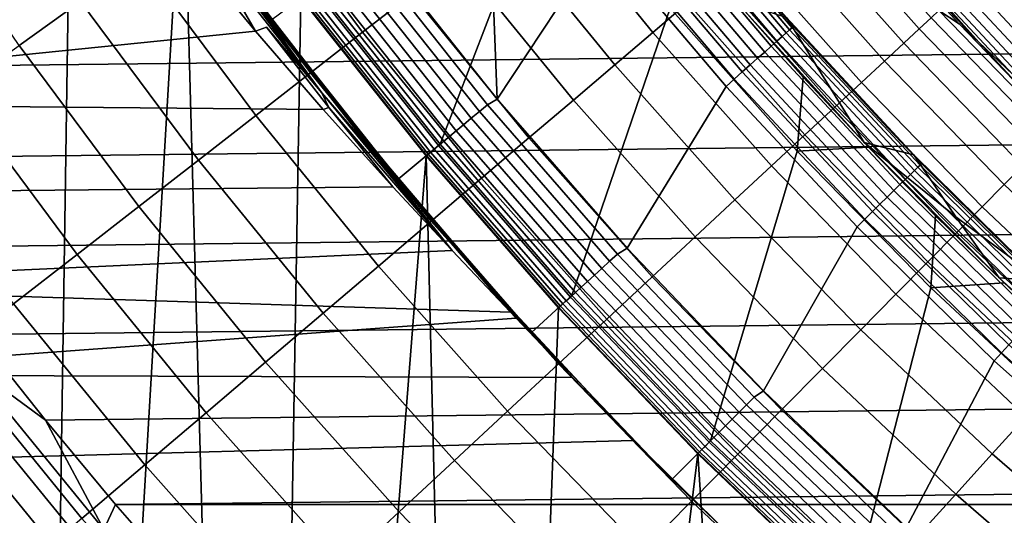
# Model space of a CAD drawing. Header units: metres. Extents: x -109 to 109, y -342 to 66.
# Tile 166 of 256: x -20.7 to -15.28, y -17.31 to -14.58. Entities that reach past the tile are written whole.
import ezdxf

# ---------------------------------------------------------------- set-up
doc = ezdxf.new("R2010")
doc.units = ezdxf.units.M
doc.layers.add('solid_K_24_62_16_000B91', color=7, linetype='CONTINUOUS')

msp = doc.modelspace()

# ---------------------------------------------------------------- linework, layer by layer
at = {"layer": 'solid_K_24_62_16_000B91'}
for points in [[(-20.405186, -12.634414, 31), (-20.966978, -11.678433, 31), (-20.879414, -17.312092, 31), (-20.482895, -17.779472, 31)], [(-18.139885, -13.311446, 34), (-18.743938, -12.446476, 34), (-18.747402, -14.16986, 34), (-18.072548, -15.021085, 34)], [(-19.799986, -13.563207, 31), (-20.405186, -12.634414, 31), (-20.482895, -17.779472, 31), (-20.075897, -18.237785, 31)], [(-17.784119, -13.701372, 34.599998), (-18.386925, -15.268626, 34.599998), (-19.072733, -14.402808, 34.599998), (-18.406809, -12.852705, 34.599998)], [(-17.495951, -14.147143, 34), (-18.139885, -13.311446, 34), (-18.072548, -15.021085, 34)], [(-20.974142, -13.586499, -22.40901), (-20.364235, -14.484666, -22.40901), (-20.702679, -14.725394, -22.14764), (-21.322723, -13.812302, -22.14764)], [(-19.799986, -13.563207, 31), (-20.075897, -18.237785, 31), (-19.658915, -18.686512, 31)], [(-19.152418, -14.463225, 31), (-19.799986, -13.563207, 31), (-19.658915, -18.686512, 31), (-19.232018, -19.125584, 31)], [(-19.153358, -13.623392, -23.684982), (-18.543568, -14.44244, -23.684982), (-18.813795, -14.652903, -23.333569), (-19.432472, -13.821919, -23.333569)], [(-17.122087, -14.520212, 34.599998), (-17.662209, -16.10144, 34.599998), (-18.386925, -15.268626, 34.599998), (-17.784119, -13.701372, 34.599998)], [(-17.639772, -13.738531, -25.273624), (-17.026409, -14.49173, -25.273624), (-17.21727, -14.654177, -24.851734), (-17.837509, -13.892535, -24.851734)], [(-14.930043, -14.584053, -30.382496), (-15.597221, -13.868218, -30.382496), (-15.518137, -13.797901, -30.493958), (-14.854342, -14.510106, -30.493958)], [(-19.432472, -13.821919, -23.333569), (-18.813795, -14.652903, -23.333569), (-19.099934, -14.875758, -23.003012), (-19.72802, -14.032137, -23.003012)], [(-17.152388, -13.86755, 34.268066), (-16.483532, -14.656279, 34.268066), (-16.465038, -14.639834, 34.323208), (-17.133142, -13.85199, 34.323208)], [(-17.133142, -13.85199, 34.323208), (-16.465038, -14.639834, 34.323208), (-16.451651, -14.627931, 34.380928), (-17.119211, -13.840727, 34.380928)], [(-17.119211, -13.840727, 34.380928), (-16.451651, -14.627931, 34.380928), (-16.443565, -14.620742, 34.440392), (-17.110798, -13.833925, 34.440392)], [(-17.110798, -13.833925, 34.440392), (-16.443565, -14.620742, 34.440392), (-16.964634, -14.007184, 34.5)], [(-17.837509, -13.892535, -24.851734), (-17.21727, -14.654177, -24.851734), (-17.426785, -14.8325, -24.445395), (-18.054571, -14.061591, -24.445395)], [(-17.238834, -13.937441, 34.125946), (-16.566607, -14.730145, 34.125946), (-16.534691, -14.701766, 34.168709), (-17.205622, -13.910589, 34.168709)], [(-17.205622, -13.910589, 34.168709), (-16.534691, -14.701766, 34.168709), (-16.506865, -14.677024, 34.216316), (-17.176666, -13.887178, 34.216316)], [(-17.176666, -13.887178, 34.216316), (-16.506865, -14.677024, 34.216316), (-16.483532, -14.656279, 34.268066), (-17.152388, -13.86755, 34.268066)], [(-16.305475, -13.878128, -28.045769), (-15.687308, -14.57324, -28.045769), (-15.75212, -14.633448, -27.563086), (-16.372841, -13.935463, -27.563086)], [(-14.998667, -14.651086, -30.262415), (-15.668911, -13.931961, -30.262415), (-15.597221, -13.868218, -30.382496), (-14.930043, -14.584053, -30.382496)], [(-19.772791, -13.958018, 37.480381), (-19.46026, -14.385349, 37.401829), (-19.109882, -14.852675, 37.480381)], [(-19.772791, -13.958018, 37.480381), (-19.109882, -14.852675, 37.480381), (-19.414968, -14.4671, 37.558521)], [(-17.316027, -13.99985, 34.057358), (-16.640789, -14.796103, 34.057358), (-16.602146, -14.761744, 34.088646), (-17.275816, -13.96734, 34.088646)], [(-17.275816, -13.96734, 34.088646), (-16.602146, -14.761744, 34.088646), (-16.566607, -14.730145, 34.125946), (-17.238834, -13.937441, 34.125946)], [(-16.372841, -13.935463, -27.563086), (-15.75212, -14.633448, -27.563086), (-15.837717, -14.712964, -27.086475), (-16.461811, -14.011187, -27.086475)], [(-15.918719, -14.154078, -29.41346), (-15.42483, -14.707573, -29.262819), (-15.874874, -14.233846, -29.010334), (-16.107182, -13.956963, -29.262819)], [(-15.059711, -14.710716, -30.134586), (-15.732684, -13.988665, -30.134586), (-15.668911, -13.931961, -30.262415), (-14.998667, -14.651086, -30.262415)], [(-17.358879, -14.034496, 34.032536), (-16.681973, -14.832721, 34.032536), (-16.640789, -14.796103, 34.057358), (-17.316027, -13.99985, 34.057358)], [(-16.443565, -14.620742, 34.440392), (-16.626492, -14.406936, 34.5), (-16.964634, -14.007184, 34.5)], [(-16.461811, -14.011187, -27.086475), (-15.837717, -14.712964, -27.086475), (-15.9438, -14.811512, -26.617601), (-16.572075, -14.105034, -26.617601)], [(-15.112734, -14.762509, -29.999943), (-15.788075, -14.037915, -29.999943), (-15.732684, -13.988665, -30.134586), (-15.059711, -14.710716, -30.134586)], [(-19.72802, -14.032137, -23.003012), (-19.099934, -14.875758, -23.003012), (-19.400984, -15.110229, -22.694466), (-20.038969, -14.25331, -22.694466)], [(-18.054571, -14.061591, -24.445395), (-17.426785, -14.8325, -24.445395), (-17.654219, -15.026076, -24.056023), (-18.290197, -14.245106, -24.056023)], [(-17.449978, -14.108148, 34.003647), (-16.769518, -14.910562, 34.003647), (-16.72509, -14.87106, 34.014545), (-17.403748, -14.070772, 34.014545)], [(-17.403748, -14.070772, 34.014545), (-16.72509, -14.87106, 34.014545), (-16.681973, -14.832721, 34.032536), (-17.358879, -14.034496, 34.032536)], [(-15.157346, -14.806087, -29.859468), (-15.834681, -14.079354, -29.859468), (-15.788075, -14.037915, -29.999943), (-15.112734, -14.762509, -29.999943)], [(-19.707808, -14.092028, 37.635696), (-19.03689, -14.985986, 37.635696), (-19.675356, -14.173819, 37.711193)], [(-19.414968, -14.4671, 37.558521), (-19.03689, -14.985986, 37.635696), (-19.707808, -14.092028, 37.635696)], [(-17.449978, -14.108148, 34.003647), (-17.495951, -14.147143, 34), (-16.813553, -14.951735, 34), (-16.769518, -14.910562, 34.003647)], [(-16.572075, -14.105034, -26.617601), (-15.9438, -14.811512, -26.617601), (-16.07, -14.928747, -26.158104), (-16.703247, -14.216678, -26.158104)], [(-15.220102, -14.86739, -29.565153), (-15.900242, -14.137648, -29.565153), (-15.872161, -14.112679, -29.714186), (-15.193222, -14.841132, -29.714186)], [(-15.193222, -14.841132, -29.714186), (-15.872161, -14.112679, -29.714186), (-15.834681, -14.079354, -29.859468), (-15.157346, -14.806087, -29.859468)], [(0.211879, -14.172366, 84.926178), (-22.32416, -14.343652, 84.926178), (-21.993338, -14.848134, 84.926178), (22.324163, -14.343643, 84.926178)], [(-19.675356, -14.173819, 37.711193), (-19.402863, -14.64601, 37.901085), (-19.765759, -14.205164, 37.998817)], [(-19.03689, -14.985986, 37.635696), (-19.342632, -14.624614, 37.711193), (-19.402863, -14.64601, 37.901085), (-19.675356, -14.173819, 37.711193)], [(-18.8015, -14.198234, 33.996353), (-18.125715, -15.051402, 33.996353), (-18.072548, -15.021085, 34), (-18.747402, -14.16986, 34)], [(-16.813553, -14.951735, 34), (-17.495951, -14.147143, 34), (-18.072548, -15.021085, 34), (-17.359108, -15.840181, 34)], [(-15.237789, -14.884667, -29.41346), (-15.918719, -14.154078, -29.41346), (-15.900242, -14.137648, -29.565153), (-15.220102, -14.86739, -29.565153)], [(-15.237789, -14.884667, -29.41346), (-15.42483, -14.707573, -29.262819), (-15.918719, -14.154078, -29.41346)], [(-23.261839, -15.039168, 37.813923), (-23.586548, -14.524626, 37.927994), (-19.765759, -14.205164, 37.998817), (-19.402863, -14.64601, 37.901085)], [(-18.894985, -14.26883, 33.967464), (-18.215839, -15.126241, 33.967464), (-18.17145, -15.08938, 33.985455), (-18.84894, -14.234059, 33.985455)], [(-18.84894, -14.234059, 33.985455), (-18.17145, -15.08938, 33.985455), (-18.125715, -15.051402, 33.996353), (-18.8015, -14.198234, 33.996353)], [(-16.703247, -14.216678, -26.158104), (-16.07, -14.928747, -26.158104), (-16.215872, -15.06426, -25.709589), (-16.854868, -14.345726, -25.709589)], [(-15.532224, -14.606985, -29.010334), (-15.874874, -14.233846, -29.010334), (-15.42483, -14.707573, -29.262819)], [(-15.643508, -14.532553, -28.532835), (-15.874874, -14.233846, -29.010334), (-15.532224, -14.606985, -29.010334)], [(-20.038969, -14.25331, -22.694466), (-19.400984, -15.110229, -22.694466), (-19.715893, -15.355494, -22.40901), (-20.364235, -14.484666, -22.40901)], [(-18.938961, -14.30204, 33.942642), (-18.258236, -15.161446, 33.942642), (-18.215839, -15.126241, 33.967464), (-18.894985, -14.26883, 33.967464)], [(-18.290197, -14.245106, -24.056023), (-17.654219, -15.026076, -24.056023), (-17.898777, -15.234229, -23.684982), (-18.543568, -14.44244, -23.684982)], [(-21.651062, -15.345031, 84.926178), (21.993343, -14.848125, 84.926178), (22.324163, -14.343643, 84.926178), (-21.993338, -14.848134, 84.926178)], [(-19.018177, -14.36186, 33.874054), (-18.334604, -15.224861, 33.874054), (-18.298018, -15.19448, 33.911354), (-18.980227, -14.333201, 33.911354)], [(-18.980227, -14.333201, 33.911354), (-18.298018, -15.19448, 33.911354), (-18.258236, -15.161446, 33.942642), (-18.938961, -14.30204, 33.942642)], [(-16.854868, -14.345726, -25.709589), (-16.215872, -15.06426, -25.709589), (-16.380911, -15.217576, -25.273624), (-17.026409, -14.49173, -25.273624)], [(-19.46026, -14.385349, 37.401829), (-19.312159, -14.583571, 34.900002), (-18.617741, -15.460262, 34.900002), (-18.786291, -15.255009, 37.401829)], [(-19.109882, -14.852675, 37.480381), (-19.46026, -14.385349, 37.401829), (-18.786291, -15.255009, 37.401829)], [(-19.072733, -14.402808, 34.599998), (-18.386925, -15.268626, 34.599998), (-18.617741, -15.460262, 34.900002), (-19.312159, -14.583571, 34.900002)], [(-19.081974, -14.410038, 33.783684), (-18.396109, -15.275933, 33.783684), (-18.36746, -15.252145, 33.831291), (-19.052259, -14.387598, 33.831291)], [(-19.052259, -14.387598, 33.831291), (-18.36746, -15.252145, 33.831291), (-18.334604, -15.224861, 33.874054), (-19.018177, -14.36186, 33.874054)], [(-19.149569, -14.461082, 33.559608), (-18.461271, -15.330046, 33.559608), (-18.452948, -15.323133, 33.619072), (-19.140934, -14.454562, 33.619072)], [(-19.140934, -14.454562, 33.619072), (-18.452948, -15.323133, 33.619072), (-18.439167, -15.311689, 33.676792), (-19.126638, -14.443767, 33.676792)], [(-19.126638, -14.443767, 33.676792), (-18.439167, -15.311689, 33.676792), (-18.420126, -15.295878, 33.731934), (-19.106888, -14.428852, 33.731934)], [(-19.106888, -14.428852, 33.731934), (-18.420126, -15.295878, 33.731934), (-18.396109, -15.275933, 33.783684), (-19.081974, -14.410038, 33.783684)], [(-18.543568, -14.44244, -23.684982), (-17.898777, -15.234229, -23.684982), (-18.159609, -15.45623, -23.333569), (-18.813795, -14.652903, -23.333569)], [(-16.443565, -14.620742, 34.440392), (-16.278931, -14.798528, 34.5), (-16.482119, -14.571882, 37.75), (-16.626492, -14.406936, 34.5)], [(-20.364235, -14.484666, -22.40901), (-19.715893, -15.355494, -22.40901), (-20.043562, -15.610695, -22.14764), (-20.702679, -14.725394, -22.14764)], [(-19.414968, -14.4671, 37.558521), (-18.728161, -15.345814, 37.558521), (-19.03689, -14.985986, 37.635696)], [(-19.109882, -14.852675, 37.480381), (-18.728161, -15.345814, 37.558521), (-19.414968, -14.4671, 37.558521)], [(-18.464031, -15.332304, 31), (-19.152418, -14.463225, 31), (-19.232018, -19.125584, 31), (-18.795729, -19.55452, 31)], [(-18.464014, -15.332324, 33.5), (-19.152412, -14.463232, 33.5), (-19.152418, -14.463225, 31), (-18.464031, -15.332304, 31)], [(-18.461271, -15.330046, 33.559608), (-19.149569, -14.461082, 33.559608), (-19.152412, -14.463232, 33.5), (-18.464014, -15.332324, 33.5)], [(-17.026409, -14.49173, -25.273624), (-16.380911, -15.217576, -25.273624), (-16.564535, -15.38816, -24.851734), (-17.21727, -14.654177, -24.851734)], [(-16.422916, -15.306545, 34.599998), (-17.122087, -14.520212, 34.599998), (-16.739656, -14.505392, 34.900002), (-16.38986, -14.899496, 34.900002)], [(-16.762056, -14.479503, 37.599998), (-16.482119, -14.571882, 37.75), (-16.055531, -15.259175, 37.599998)], [(-16.38986, -14.899496, 34.900002), (-16.739656, -14.505392, 34.900002), (-16.762056, -14.479503, 37.599998), (-16.055531, -15.259175, 37.599998)], [(-16.422916, -15.306545, 34.599998), (-16.900074, -16.899632, 34.599998), (-17.662209, -16.10144, 34.599998), (-17.122087, -14.520212, 34.599998)], [(-15.643508, -14.532553, -28.532835), (-14.997541, -15.198296, -28.532835), (-15.039533, -15.240847, -28.045769), (-15.687308, -14.57324, -28.045769)], [(-14.997541, -15.198296, -28.532835), (-15.643508, -14.532553, -28.532835), (-15.532224, -14.606985, -29.010334), (-15.180805, -14.971878, -29.010334)], [(-15.781876, -15.327505, 37.75), (-16.482119, -14.571882, 37.75), (-16.278931, -14.798528, 34.5), (-15.922149, -15.181738, 34.5)], [(-16.055531, -15.259175, 37.599998), (-16.482119, -14.571882, 37.75), (-15.781876, -15.327505, 37.75)], [(-15.687308, -14.57324, -28.045769), (-15.039533, -15.240847, -28.045769), (-15.101667, -15.303812, -27.563086), (-15.75212, -14.633448, -27.563086)], [(-15.180805, -14.971878, -29.010334), (-15.532224, -14.606985, -29.010334), (-15.42483, -14.707573, -29.262819)], [(-23.261839, -15.039168, 37.813923), (-19.402863, -14.64601, 37.901085), (-19.029764, -15.078439, 37.805218)], [(-18.999582, -15.067602, 37.711193), (-19.029764, -15.078439, 37.805218), (-19.402863, -14.64601, 37.901085), (-19.342632, -14.624614, 37.711193)], [(-19.03689, -14.985986, 37.635696), (-18.999582, -15.067602, 37.711193), (-19.342632, -14.624614, 37.711193)], [(-18.813795, -14.652903, -23.333569), (-18.159609, -15.45623, -23.333569), (-18.435797, -15.691304, -23.003012), (-19.099934, -14.875758, -23.003012)], [(-17.21727, -14.654177, -24.851734), (-16.564535, -15.38816, -24.851734), (-16.766106, -15.575415, -24.445395), (-17.426785, -14.8325, -24.445395)], [(-16.506865, -14.677024, 34.216316), (-15.800776, -15.434607, 34.216316), (-15.778442, -15.41279, 34.268066), (-16.483532, -14.656279, 34.268066)], [(-16.483532, -14.656279, 34.268066), (-15.778442, -15.41279, 34.268066), (-15.760738, -15.395497, 34.323208), (-16.465038, -14.639834, 34.323208)], [(-16.465038, -14.639834, 34.323208), (-15.760738, -15.395497, 34.323208), (-15.747924, -15.382979, 34.380928), (-16.451651, -14.627931, 34.380928)], [(-16.451651, -14.627931, 34.380928), (-15.747924, -15.382979, 34.380928), (-15.740184, -15.37542, 34.440392), (-16.443565, -14.620742, 34.440392)], [(-16.443565, -14.620742, 34.440392), (-15.740184, -15.37542, 34.440392), (-16.278931, -14.798528, 34.5)], [(-15.75212, -14.633448, -27.563086), (-15.101667, -15.303812, -27.563086), (-15.18373, -15.386971, -27.086475), (-15.837717, -14.712964, -27.086475)], [(-20.702679, -14.725394, -22.14764), (-20.043562, -15.610695, -22.14764), (-20.382845, -15.874942, -21.911274), (-21.053118, -14.974656, -21.911274)], [(-16.566607, -14.730145, 34.125946), (-15.857964, -15.490469, 34.125946), (-15.827413, -15.460626, 34.168709), (-16.534691, -14.701766, 34.168709)], [(-16.534691, -14.701766, 34.168709), (-15.827413, -15.460626, 34.168709), (-15.800776, -15.434607, 34.216316), (-16.506865, -14.677024, 34.216316)], [(-15.837717, -14.712964, -27.086475), (-15.18373, -15.386971, -27.086475), (-15.285434, -15.490035, -26.617601), (-15.9438, -14.811512, -26.617601)], [(-15.237789, -14.884667, -29.41346), (-14.707539, -15.424863, -29.262819), (-15.180805, -14.971878, -29.010334), (-15.42483, -14.707573, -29.262819)], [(-16.640789, -14.796103, 34.057358), (-15.928973, -15.559833, 34.057358), (-15.891983, -15.5237, 34.088646), (-16.602146, -14.761744, 34.088646)], [(-16.602146, -14.761744, 34.088646), (-15.891983, -15.5237, 34.088646), (-15.857964, -15.490469, 34.125946), (-16.566607, -14.730145, 34.125946)], [(-17.426785, -14.8325, -24.445395), (-16.766106, -15.575415, -24.445395), (-16.984919, -15.778687, -24.056023), (-17.654219, -15.026076, -24.056023)], [(-16.72509, -14.87106, 34.014545), (-16.009668, -15.638658, 34.014545), (-15.968393, -15.59834, 34.032536), (-16.681973, -14.832721, 34.032536)], [(-16.681973, -14.832721, 34.032536), (-15.968393, -15.59834, 34.032536), (-15.928973, -15.559833, 34.057358), (-16.640789, -14.796103, 34.057358)], [(-15.740184, -15.37542, 34.440392), (-15.922149, -15.181738, 34.5), (-16.278931, -14.798528, 34.5)], [(-15.9438, -14.811512, -26.617601), (-15.285434, -15.490035, -26.617601), (-15.406422, -15.61264, -26.158104), (-16.07, -14.928747, -26.158104)], [(-21.297628, -15.83392, 84.926178), (21.651068, -15.345022, 84.926178), (21.993343, -14.848125, 84.926178), (-21.651062, -15.345031, 84.926178)], [(-19.099934, -14.875758, -23.003012), (-18.435797, -15.691304, -23.003012), (-18.726379, -15.938628, -22.694466), (-19.400984, -15.110229, -22.694466)], [(-19.109882, -14.852675, 37.480381), (-18.786291, -15.255009, 37.401829), (-18.406525, -15.715897, 37.480381)], [(-19.109882, -14.852675, 37.480381), (-18.406525, -15.715897, 37.480381), (-18.728161, -15.345814, 37.558521)], [(-16.769518, -14.910562, 34.003647), (-16.052195, -15.680199, 34.003647), (-16.009668, -15.638658, 34.014545), (-16.72509, -14.87106, 34.014545)], [(-16.769518, -14.910562, 34.003647), (-16.813553, -14.951735, 34), (-16.094181, -15.723463, 34), (-16.052195, -15.680199, 34.003647)], [(-16.422916, -15.306545, 34.599998), (-16.38986, -14.899496, 34.900002), (-16.030857, -15.285094, 34.900002)], [(-16.030857, -15.285094, 34.900002), (-16.38986, -14.899496, 34.900002), (-16.055531, -15.259175, 37.599998)], [(-16.07, -14.928747, -26.158104), (-15.406422, -15.61264, -26.158104), (-15.546271, -15.754361, -25.709589), (-16.215872, -15.06426, -25.709589)], [(-21.053118, -14.974656, -21.911274), (-20.382845, -15.874942, -21.911274), (-20.732553, -16.14731, -21.700735), (-21.414328, -15.231579, -21.700735)], [(-19.03689, -14.985986, 37.635696), (-18.320597, -15.852904, 37.633522), (-18.999582, -15.067602, 37.711193)], [(-18.728161, -15.345814, 37.558521), (-18.320597, -15.852904, 37.633522), (-19.03689, -14.985986, 37.635696)], [(-16.094181, -15.723463, 34), (-16.813553, -14.951735, 34), (-17.359108, -15.840181, 34), (-16.608578, -16.625435, 34)], [(-22.926188, -15.546058, 37.70155), (-23.261839, -15.039168, 37.813923), (-19.029764, -15.078439, 37.805218), (-18.646389, -15.502545, 37.711193)], [(-18.17145, -15.08938, 33.985455), (-17.455181, -15.9125, 33.985455), (-17.411249, -15.87245, 33.996353), (-18.125715, -15.051402, 33.996353)], [(-18.125715, -15.051402, 33.996353), (-17.411249, -15.87245, 33.996353), (-17.359108, -15.840181, 34), (-18.072548, -15.021085, 34)], [(-17.654219, -15.026076, -24.056023), (-16.984919, -15.778687, -24.056023), (-17.220205, -15.997265, -23.684982), (-17.898777, -15.234229, -23.684982)], [(-18.999582, -15.067602, 37.711193), (-18.646389, -15.502545, 37.711193), (-19.029764, -15.078439, 37.805218)], [(-18.320597, -15.852904, 37.633522), (-18.646389, -15.502545, 37.711193), (-18.999582, -15.067602, 37.711193)], [(-18.215839, -15.126241, 33.967464), (-17.497822, -15.951371, 33.967464), (-17.455181, -15.9125, 33.985455), (-18.17145, -15.08938, 33.985455)], [(-16.215872, -15.06426, -25.709589), (-15.546271, -15.754361, -25.709589), (-15.704494, -15.914701, -25.273624), (-16.380911, -15.217576, -25.273624)], [(-19.400984, -15.110229, -22.694466), (-18.726379, -15.938628, -22.694466), (-19.03034, -16.19734, -22.40901), (-19.715893, -15.355494, -22.40901)], [(-18.298018, -15.19448, 33.911354), (-17.576759, -16.023333, 33.911354), (-17.538546, -15.988497, 33.942642), (-18.258236, -15.161446, 33.942642)], [(-18.258236, -15.161446, 33.942642), (-17.538546, -15.988497, 33.942642), (-17.497822, -15.951371, 33.967464), (-18.215839, -15.126241, 33.967464)], [(-18.334604, -15.224861, 33.874054), (-17.611904, -16.055372, 33.874054), (-17.576759, -16.023333, 33.911354), (-18.298018, -15.19448, 33.911354)], [(-15.740184, -15.37542, 34.440392), (-15.55635, -15.556349, 34.5), (-15.781876, -15.327505, 37.75), (-15.922149, -15.181738, 34.5)], [(-18.786291, -15.255009, 37.401829), (-18.617741, -15.460262, 34.900002), (-17.883921, -16.303537, 34.900002), (-18.07349, -16.093134, 37.401829)], [(-18.406525, -15.715897, 37.480381), (-18.786291, -15.255009, 37.401829), (-18.07349, -16.093134, 37.401829)], [(-18.386925, -15.268626, 34.599998), (-17.662209, -16.10144, 34.599998), (-17.883921, -16.303537, 34.900002), (-18.617741, -15.460262, 34.900002)], [(-18.396109, -15.275933, 33.783684), (-17.670982, -16.10923, 33.783684), (-17.643465, -16.084145, 33.831291), (-18.36746, -15.252145, 33.831291)], [(-18.36746, -15.252145, 33.831291), (-17.643465, -16.084145, 33.831291), (-17.611904, -16.055372, 33.874054), (-18.334604, -15.224861, 33.874054)], [(-17.898777, -15.234229, -23.684982), (-17.220205, -15.997265, -23.684982), (-17.471148, -16.230385, -23.333569), (-18.159609, -15.45623, -23.333569)], [(-16.380911, -15.217576, -25.273624), (-15.704494, -15.914701, -25.273624), (-15.880536, -16.0931, -24.851734), (-16.564535, -15.38816, -24.851734)], [(-15.550843, -15.668563, 37.674389), (-16.055531, -15.259175, 37.599998), (-15.781876, -15.327505, 37.75)], [(-15.662587, -15.662243, 34.900002), (-16.030857, -15.285094, 34.900002), (-16.055531, -15.259175, 37.599998), (-15.313096, -16.00411, 37.599998)], [(-15.550843, -15.668563, 37.674389), (-15.313096, -16.00411, 37.599998), (-16.055531, -15.259175, 37.599998)], [(-18.461271, -15.330046, 33.559608), (-17.73358, -16.166292, 33.559608), (-17.725584, -16.159004, 33.619072), (-18.452948, -15.323133, 33.619072)], [(-18.452948, -15.323133, 33.619072), (-17.725584, -16.159004, 33.619072), (-17.712345, -16.146936, 33.676792), (-18.439167, -15.311689, 33.676792)], [(-18.439167, -15.311689, 33.676792), (-17.712345, -16.146936, 33.676792), (-17.694056, -16.130262, 33.731934), (-18.420126, -15.295878, 33.731934)], [(-18.420126, -15.295878, 33.731934), (-17.694056, -16.130262, 33.731934), (-17.670982, -16.10923, 33.783684), (-18.396109, -15.275933, 33.783684)], [(-15.687549, -16.059368, 34.599998), (-16.101273, -17.662361, 34.599998), (-16.900074, -16.899632, 34.599998), (-16.422916, -15.306545, 34.599998)], [(-15.687549, -16.059368, 34.599998), (-16.422916, -15.306545, 34.599998), (-16.030857, -15.285094, 34.900002), (-15.662587, -15.662243, 34.900002)], [(-20.933084, -16.31473, 84.926178), (21.297634, -15.833912, 84.926178), (21.651068, -15.345022, 84.926178), (-21.297628, -15.83392, 84.926178)], [(-19.715893, -15.355494, -22.40901), (-19.03034, -16.19734, -22.40901), (-19.346615, -16.466532, -22.14764), (-20.043562, -15.610695, -22.14764)], [(-18.464031, -15.332304, 31), (-18.795729, -19.55452, 31), (-18.350163, -19.973234, 31)], [(-18.728161, -15.345814, 37.558521), (-18.000736, -16.192841, 37.558159), (-18.320597, -15.852904, 37.633522)], [(-18.406525, -15.715897, 37.480381), (-18.000736, -16.192841, 37.558159), (-18.728161, -15.345814, 37.558521)], [(-17.736244, -16.168659, 31), (-18.464031, -15.332304, 31), (-18.350163, -19.973234, 31), (-17.895912, -20.381247, 31)], [(-17.736214, -16.168695, 33.5), (-18.464014, -15.332324, 33.5), (-18.464031, -15.332304, 31), (-17.736244, -16.168659, 31)], [(-17.73358, -16.166292, 33.559608), (-18.461271, -15.330046, 33.559608), (-18.464014, -15.332324, 33.5), (-17.736214, -16.168695, 33.5)], [(-15.078707, -16.019758, 37.596531), (-15.781876, -15.327505, 37.75), (-15.55635, -15.556349, 34.5), (-15.181739, -15.922149, 34.5)], [(-15.550843, -15.668563, 37.674389), (-15.781876, -15.327505, 37.75), (-15.078707, -16.019758, 37.596531)], [(-15.747924, -15.382979, 34.380928), (-15.00958, -16.104212, 34.380928), (-15.002203, -16.096298, 34.440392), (-15.740184, -15.37542, 34.440392)], [(-15.740184, -15.37542, 34.440392), (-15.002203, -16.096298, 34.440392), (-15.55635, -15.556349, 34.5)], [(-16.564535, -15.38816, -24.851734), (-15.880536, -16.0931, -24.851734), (-16.073784, -16.288933, -24.445395), (-16.766106, -15.575415, -24.445395)], [(-15.800776, -15.434607, 34.216316), (-15.059954, -16.15826, 34.216316), (-15.038668, -16.135422, 34.268066), (-15.778442, -15.41279, 34.268066)], [(-15.778442, -15.41279, 34.268066), (-15.038668, -16.135422, 34.268066), (-15.021794, -16.117317, 34.323208), (-15.760738, -15.395497, 34.323208)], [(-15.760738, -15.395497, 34.323208), (-15.021794, -16.117317, 34.323208), (-15.00958, -16.104212, 34.380928), (-15.747924, -15.382979, 34.380928)], [(-15.18373, -15.386971, -27.086475), (-14.501086, -16.031939, -27.086475), (-14.598217, -16.139322, -26.617601), (-15.285434, -15.490035, -26.617601)], [(-18.159609, -15.45623, -23.333569), (-17.471148, -16.230385, -23.333569), (-17.736866, -16.477234, -23.003012), (-18.435797, -15.691304, -23.003012)], [(-15.857964, -15.490469, 34.125946), (-15.114461, -16.216742, 34.125946), (-15.085341, -16.185499, 34.168709), (-15.827413, -15.460626, 34.168709)], [(-15.827413, -15.460626, 34.168709), (-15.085341, -16.185499, 34.168709), (-15.059954, -16.15826, 34.216316), (-15.800776, -15.434607, 34.216316)], [(-22.579626, -16.045256, 37.590878), (-22.926188, -15.546058, 37.70155), (-18.646389, -15.502545, 37.711193), (-18.320597, -15.852904, 37.633522)], [(-15.928973, -15.559833, 34.057358), (-15.18214, -16.289358, 34.057358), (-15.146885, -16.251532, 34.088646), (-15.891983, -15.5237, 34.088646)], [(-15.891983, -15.5237, 34.088646), (-15.146885, -16.251532, 34.088646), (-15.114461, -16.216742, 34.125946), (-15.857964, -15.490469, 34.125946)], [(-15.285434, -15.490035, -26.617601), (-14.598217, -16.139322, -26.617601), (-14.713765, -16.267067, -26.158104), (-15.406422, -15.61264, -26.158104)], [(-16.766106, -15.575415, -24.445395), (-16.073784, -16.288933, -24.445395), (-16.28356, -16.501516, -24.056023), (-16.984919, -15.778687, -24.056023)], [(-15.968393, -15.59834, 34.032536), (-15.219713, -16.32967, 34.032536), (-15.18214, -16.289358, 34.057358), (-15.928973, -15.559833, 34.057358)], [(-15.002203, -16.096298, 34.440392), (-15.181739, -15.922149, 34.5), (-15.55635, -15.556349, 34.5)], [(-20.043562, -15.610695, -22.14764), (-19.346615, -16.466532, -22.14764), (-19.674099, -16.745266, -21.911274), (-20.382845, -15.874942, -21.911274)], [(-16.052195, -15.680199, 34.003647), (-15.299584, -16.415367, 34.003647), (-15.259052, -16.37188, 34.014545), (-16.009668, -15.638658, 34.014545)], [(-16.009668, -15.638658, 34.014545), (-15.259052, -16.37188, 34.014545), (-15.219713, -16.32967, 34.032536), (-15.968393, -15.59834, 34.032536)], [(-15.406422, -15.61264, -26.158104), (-14.713765, -16.267067, -26.158104), (-14.847328, -16.414728, -25.709589), (-15.546271, -15.754361, -25.709589)], [(-18.435797, -15.691304, -23.003012), (-17.736866, -16.477234, -23.003012), (-18.016432, -16.736946, -22.694466), (-18.726379, -15.938628, -22.694466)], [(-16.052195, -15.680199, 34.003647), (-16.094181, -15.723463, 34), (-15.339415, -16.460629, 34), (-15.299584, -16.415367, 34.003647)], [(-15.687549, -16.059368, 34.599998), (-15.662587, -15.662243, 34.900002), (-15.285352, -16.030613, 34.900002)], [(-15.285352, -16.030613, 34.900002), (-15.662587, -15.662243, 34.900002), (-15.313096, -16.00411, 37.599998)], [(-15.550843, -15.668563, 37.674389), (-15.078707, -16.019758, 37.596531), (-15.313096, -16.00411, 37.599998)], [(-18.406525, -15.715897, 37.480381), (-18.07349, -16.093134, 37.401829), (-17.659271, -16.550947, 37.478771)], [(-18.406525, -15.715897, 37.480381), (-17.969707, -16.225592, 37.5509), (-18.000736, -16.192841, 37.558159)], [(-18.406525, -15.715897, 37.480381), (-17.659271, -16.550947, 37.478771), (-17.969707, -16.225592, 37.5509)], [(-15.339415, -16.460629, 34), (-16.094181, -15.723463, 34), (-16.608578, -16.625435, 34), (-15.822515, -17.375212, 34)], [(-15.546271, -15.754361, -25.709589), (-14.847328, -16.414728, -25.709589), (-14.998437, -16.581789, -25.273624), (-15.704494, -15.914701, -25.273624)], [(-16.984919, -15.778687, -24.056023), (-16.28356, -16.501516, -24.056023), (-16.509132, -16.730108, -23.684982), (-17.220205, -15.997265, -23.684982)], [(-22.579626, -16.045256, 37.590878), (-18.320597, -15.852904, 37.633522), (-18.000736, -16.192841, 37.558159)], [(-20.557764, -16.787022, 84.926178), (20.93309, -16.314722, 84.926178), (21.297634, -15.833912, 84.926178), (-20.933084, -16.31473, 84.926178)], [(-17.411249, -15.87245, 33.996353), (-16.659626, -16.659626, 33.996353), (-16.608578, -16.625435, 34), (-17.359108, -15.840181, 34)], [(-20.382845, -15.874942, -21.911274), (-19.674099, -16.745266, -21.911274), (-20.01165, -17.032566, -21.700735), (-20.732553, -16.14731, -21.700735)], [(-17.497822, -15.951371, 33.967464), (-16.74246, -16.74246, 33.967464), (-16.701662, -16.701662, 33.985455), (-17.455181, -15.9125, 33.985455)], [(-17.455181, -15.9125, 33.985455), (-16.701662, -16.701662, 33.985455), (-16.659626, -16.659626, 33.996353), (-17.411249, -15.87245, 33.996353)], [(-15.704494, -15.914701, -25.273624), (-14.998437, -16.581789, -25.273624), (-15.166565, -16.767666, -24.851734), (-15.880536, -16.0931, -24.851734)], [(-18.726379, -15.938628, -22.694466), (-18.016432, -16.736946, -22.694466), (-18.308868, -17.008615, -22.40901), (-19.03034, -16.19734, -22.40901)], [(-17.538546, -15.988497, 33.942642), (-16.781427, -16.781427, 33.942642), (-16.74246, -16.74246, 33.967464), (-17.497822, -15.951371, 33.967464)], [(-17.611904, -16.055372, 33.874054), (-16.851618, -16.851618, 33.874054), (-16.817991, -16.817991, 33.911354), (-17.576759, -16.023333, 33.911354)], [(-17.576759, -16.023333, 33.911354), (-16.817991, -16.817991, 33.911354), (-16.781427, -16.781427, 33.942642), (-17.538546, -15.988497, 33.942642)], [(-17.220205, -15.997265, -23.684982), (-16.509132, -16.730108, -23.684982), (-16.749712, -16.973907, -23.333569), (-17.471148, -16.230385, -23.333569)], [(-15.313096, -16.00411, 37.599998), (-15.078707, -16.019758, 37.596531), (-14.549967, -16.70093, 37.445518)], [(-14.899347, -16.389996, 34.900002), (-15.285352, -16.030613, 34.900002), (-15.313096, -16.00411, 37.599998), (-14.549967, -16.70093, 37.445518)], [(-22.222502, -16.536335, 37.48201), (-22.579626, -16.045256, 37.590878), (-18.000736, -16.192841, 37.558159), (-17.969707, -16.225592, 37.5509)], [(-17.643465, -16.084145, 33.831291), (-16.881817, -16.881817, 33.831291), (-16.851618, -16.851618, 33.874054), (-17.611904, -16.055372, 33.874054)], [(-14.917254, -16.777308, 34.599998), (-15.26825, -18.387241, 34.599998), (-16.101273, -17.662361, 34.599998), (-15.687549, -16.059368, 34.599998)], [(-14.917254, -16.777308, 34.599998), (-15.687549, -16.059368, 34.599998), (-15.285352, -16.030613, 34.900002), (-14.899347, -16.389996, 34.900002)], [(-18.07349, -16.093134, 37.401829), (-17.883921, -16.303537, 34.900002), (-17.112207, -17.111761, 34.900002), (-17.323324, -16.898001, 37.401829)], [(-17.659271, -16.550947, 37.478771), (-18.07349, -16.093134, 37.401829), (-17.323324, -16.898001, 37.401829)], [(-17.662209, -16.10144, 34.599998), (-16.900074, -16.899632, 34.599998), (-17.112207, -17.111761, 34.900002), (-17.883921, -16.303537, 34.900002)], [(-17.712345, -16.146936, 33.676792), (-16.947723, -16.947723, 33.676792), (-16.930223, -16.930223, 33.731934), (-17.694056, -16.130262, 33.731934)], [(-17.694056, -16.130262, 33.731934), (-16.930223, -16.930223, 33.731934), (-16.908148, -16.908148, 33.783684), (-17.670982, -16.10923, 33.783684)], [(-17.670982, -16.10923, 33.783684), (-16.908148, -16.908148, 33.783684), (-16.881817, -16.881817, 33.831291), (-17.643465, -16.084145, 33.831291)], [(-15.880536, -16.0931, -24.851734), (-15.166565, -16.767666, -24.851734), (-15.351124, -16.971706, -24.445395), (-16.073784, -16.288933, -24.445395)], [(-20.732553, -16.14731, -21.700735), (-20.01165, -17.032566, -21.700735), (-20.358084, -17.327431, -21.51676), (-21.091469, -16.426849, -21.51676)], [(-16.970552, -16.970573, 31), (-17.736244, -16.168659, 31), (-17.895912, -20.381247, 31), (-17.432854, -20.77866, 31)], [(-16.970562, -16.970564, 33.5), (-17.736214, -16.168695, 33.5), (-17.736244, -16.168659, 31), (-16.970552, -16.970573, 31)], [(-16.96804, -16.96804, 33.559608), (-17.73358, -16.166292, 33.559608), (-17.736214, -16.168695, 33.5), (-16.970562, -16.970564, 33.5)], [(-17.73358, -16.166292, 33.559608), (-16.96804, -16.96804, 33.559608), (-16.960392, -16.960392, 33.619072), (-17.725584, -16.159004, 33.619072)], [(-17.725584, -16.159004, 33.619072), (-16.960392, -16.960392, 33.619072), (-16.947723, -16.947723, 33.676792), (-17.712345, -16.146936, 33.676792)], [(-22.222502, -16.536335, 37.48201), (-17.969707, -16.225592, 37.5509), (-17.659271, -16.550947, 37.478771)], [(-19.03034, -16.19734, -22.40901), (-18.308868, -17.008615, -22.40901), (-18.613153, -17.29129, -22.14764), (-19.346615, -16.466532, -22.14764)], [(-17.471148, -16.230385, -23.333569), (-16.749712, -16.973907, -23.333569), (-17.004457, -17.232063, -23.003012), (-17.736866, -16.477234, -23.003012)], [(-16.073784, -16.288933, -24.445395), (-15.351124, -16.971706, -24.445395), (-15.551469, -17.193201, -24.056023), (-16.28356, -16.501516, -24.056023)], [(-20.983282, -16.475489, 84.919785), (-20.557764, -16.787022, 84.926178), (-20.933084, -16.31473, 84.926178)], [(-20.171715, -17.250736, 84.926178), (20.55777, -16.787014, 84.926178), (20.93309, -16.314722, 84.926178), (-20.557764, -16.787022, 84.926178)], [(-15.299584, -16.415367, 34.003647), (-14.513343, -17.11445, 34.003647), (-14.474894, -17.069111, 34.014545), (-15.259052, -16.37188, 34.014545)], [(-21.091469, -16.426849, -21.51676), (-20.358084, -17.327431, -21.51676), (-20.712193, -17.628824, -21.359991), (-21.458334, -16.71258, -21.359991)], [(-14.550922, -17.161602, 34), (-15.339415, -16.460629, 34), (-15.822515, -17.375212, 34), (-15.002549, -18.087936, 34)], [(-15.299584, -16.415367, 34.003647), (-15.339415, -16.460629, 34), (-14.550922, -17.161602, 34), (-14.513343, -17.11445, 34.003647)], [(-21.09148, -16.560108, 84.900612), (-20.3412, -17.47691, 84.900612), (-20.236851, -17.387587, 84.919785), (-20.983282, -16.475489, 84.919785)], [(-20.983282, -16.475489, 84.919785), (-20.236851, -17.387587, 84.919785), (-20.557764, -16.787022, 84.926178)], [(-19.346615, -16.466532, -22.14764), (-18.613153, -17.29129, -22.14764), (-18.928223, -17.583984, -21.911274), (-19.674099, -16.745266, -21.911274)], [(-17.736866, -16.477234, -23.003012), (-17.004457, -17.232063, -23.003012), (-17.27248, -17.503674, -22.694466), (-18.016432, -16.736946, -22.694466)], [(-16.28356, -16.501516, -24.056023), (-15.551469, -17.193201, -24.056023), (-15.7669, -17.431376, -23.684982), (-16.509132, -16.730108, -23.684982)], [(-21.854853, -17.019257, 37.374947), (-22.222502, -16.536335, 37.48201), (-17.659271, -16.550947, 37.478771), (-17.323324, -16.898001, 37.401829)], [(-21.197821, -16.643274, 84.868843), (-20.443758, -17.564699, 84.868843), (-20.3412, -17.47691, 84.900612), (-21.09148, -16.560108, 84.900612)], [(-21.301395, -16.724277, 84.824738), (-20.543648, -17.650204, 84.824738), (-20.443758, -17.564699, 84.868843), (-21.197821, -16.643274, 84.868843)], [(-16.701662, -16.701662, 33.985455), (-15.9125, -17.455181, 33.985455), (-15.87245, -17.411249, 33.996353), (-16.659626, -16.659626, 33.996353)], [(-16.659626, -16.659626, 33.996353), (-15.87245, -17.411249, 33.996353), (-15.822515, -17.375212, 34), (-16.608578, -16.625435, 34)], [(-21.40132, -16.802425, 84.768677), (-20.640017, -17.732697, 84.768677), (-20.543648, -17.650204, 84.824738), (-21.301395, -16.724277, 84.824738)], [(-16.509132, -16.730108, -23.684982), (-15.7669, -17.431376, -23.684982), (-15.996663, -17.685394, -23.333569), (-16.749712, -16.973907, -23.333569)], [(-16.74246, -16.74246, 33.967464), (-15.951371, -17.497822, 33.967464), (-15.9125, -17.455181, 33.985455), (-16.701662, -16.701662, 33.985455)], [(-19.674099, -16.745266, -21.911274), (-18.928223, -17.583984, -21.911274), (-19.252975, -17.885675, -21.700735), (-20.01165, -17.032566, -21.700735)], [(-18.016432, -16.736946, -22.694466), (-17.27248, -17.503674, -22.694466), (-17.552841, -17.787788, -22.40901), (-18.308868, -17.008615, -22.40901)], [(-16.817991, -16.817991, 33.911354), (-16.023333, -17.576759, 33.911354), (-15.988497, -17.538546, 33.942642), (-16.781427, -16.781427, 33.942642)], [(-16.781427, -16.781427, 33.942642), (-15.988497, -17.538546, 33.942642), (-15.951371, -17.497822, 33.967464), (-16.74246, -16.74246, 33.967464)], [(-15.166565, -16.767666, -24.851734), (-14.423968, -17.410583, -24.851734), (-14.599491, -17.62245, -24.445395), (-15.351124, -16.971706, -24.445395)], [(-21.496738, -16.87705, 84.701141), (-20.73204, -17.811468, 84.701141), (-20.640017, -17.732697, 84.768677), (-21.40132, -16.802425, 84.768677)], [(-20.236851, -17.387587, 84.919785), (-20.171715, -17.250736, 84.926178), (-20.557764, -16.787022, 84.926178)], [(-20.171715, -17.250736, 84.926178), (20.171722, -17.250729, 84.926178), (20.55777, -16.787014, 84.926178)], [(-16.851618, -16.851618, 33.874054), (-16.055372, -17.611904, 33.874054), (-16.023333, -17.576759, 33.911354), (-16.817991, -16.817991, 33.911354)], [(-16.908148, -16.908148, 33.783684), (-16.10923, -17.670982, 33.783684), (-16.084145, -17.643465, 33.831291), (-16.881817, -16.881817, 33.831291)], [(-16.881817, -16.881817, 33.831291), (-16.084145, -17.643465, 33.831291), (-16.055372, -17.611904, 33.874054), (-16.851618, -16.851618, 33.874054)], [(-21.477032, -17.493629, 37.269783), (-21.854853, -17.019257, 37.374947), (-17.323324, -16.898001, 37.401829), (-16.527809, -17.676867, 37.22916)], [(-17.323324, -16.898001, 37.401829), (-17.112207, -17.111761, 34.900002), (-16.30337, -17.884075, 34.900002), (-16.527809, -17.676867, 37.22916)], [(-16.900074, -16.899632, 34.599998), (-16.101273, -17.662361, 34.599998), (-16.30337, -17.884075, 34.900002), (-17.112207, -17.111761, 34.900002)], [(-16.960392, -16.960392, 33.619072), (-16.159004, -17.725584, 33.619072), (-16.146936, -17.712345, 33.676792), (-16.947723, -16.947723, 33.676792)], [(-16.947723, -16.947723, 33.676792), (-16.146936, -17.712345, 33.676792), (-16.130262, -17.694056, 33.731934), (-16.930223, -16.930223, 33.731934)], [(-16.930223, -16.930223, 33.731934), (-16.130262, -17.694056, 33.731934), (-16.10923, -17.670982, 33.783684), (-16.908148, -16.908148, 33.783684)], [(-16.970552, -16.970573, 31), (-17.432854, -20.77866, 31), (-16.686104, -21.379787, 31)], [(-16.749712, -16.973907, -23.333569), (-15.996663, -17.685394, -23.333569), (-16.239956, -17.95437, -23.003012), (-17.004457, -17.232063, -23.003012)], [(-16.166292, -17.73358, 33.559608), (-16.96804, -16.96804, 33.559608), (-16.970562, -16.970564, 33.5), (-16.168695, -17.736214, 33.5)], [(-16.168695, -17.736214, 33.5), (-16.970562, -16.970564, 33.5), (-16.970552, -16.970573, 31), (-16.168739, -17.73617, 31)], [(-16.168739, -17.73617, 31), (-16.970552, -16.970573, 31), (-16.686104, -21.379787, 31), (-16.622387, -21.428768, 31)], [(-16.96804, -16.96804, 33.559608), (-16.166292, -17.73358, 33.559608), (-16.159004, -17.725584, 33.619072), (-16.960392, -16.960392, 33.619072)], [(-15.351124, -16.971706, -24.445395), (-14.599491, -17.62245, -24.445395), (-14.790027, -17.852436, -24.056023), (-15.551469, -17.193201, -24.056023)], [(-20.01165, -17.032566, -21.700735), (-19.252975, -17.885675, -21.700735), (-19.586275, -18.195307, -21.51676), (-20.358084, -17.327431, -21.51676)], [(-18.308868, -17.008615, -22.40901), (-17.552841, -17.787788, -22.40901), (-17.844561, -18.083414, -22.14764), (-18.613153, -17.29129, -22.14764)], [(-15.551469, -17.193201, -24.056023), (-14.790027, -17.852436, -24.056023), (-14.994909, -18.099743, -23.684982), (-15.7669, -17.431376, -23.684982)], [(-20.236851, -17.387587, 84.919785), (-19.775276, -17.705463, 84.926178), (-20.171715, -17.250736, 84.926178)], [(-20.171715, -17.250736, 84.926178), (-19.775276, -17.705463, 84.926178), (20.171722, -17.250729, 84.926178)], [(-19.775276, -17.705463, 84.926178), (19.775284, -17.705456, 84.926178), (20.171722, -17.250729, 84.926178)], [(-17.004457, -17.232063, -23.003012), (-16.239956, -17.95437, -23.003012), (-16.495928, -18.237366, -22.694466), (-17.27248, -17.503674, -22.694466)], [(-18.613153, -17.29129, -22.14764), (-17.844561, -18.083414, -22.14764), (-18.14662, -18.389517, -21.911274), (-18.928223, -17.583984, -21.911274)]]:
    msp.add_3dface(points, dxfattribs=at)

doc.saveas('drawing.dxf')
